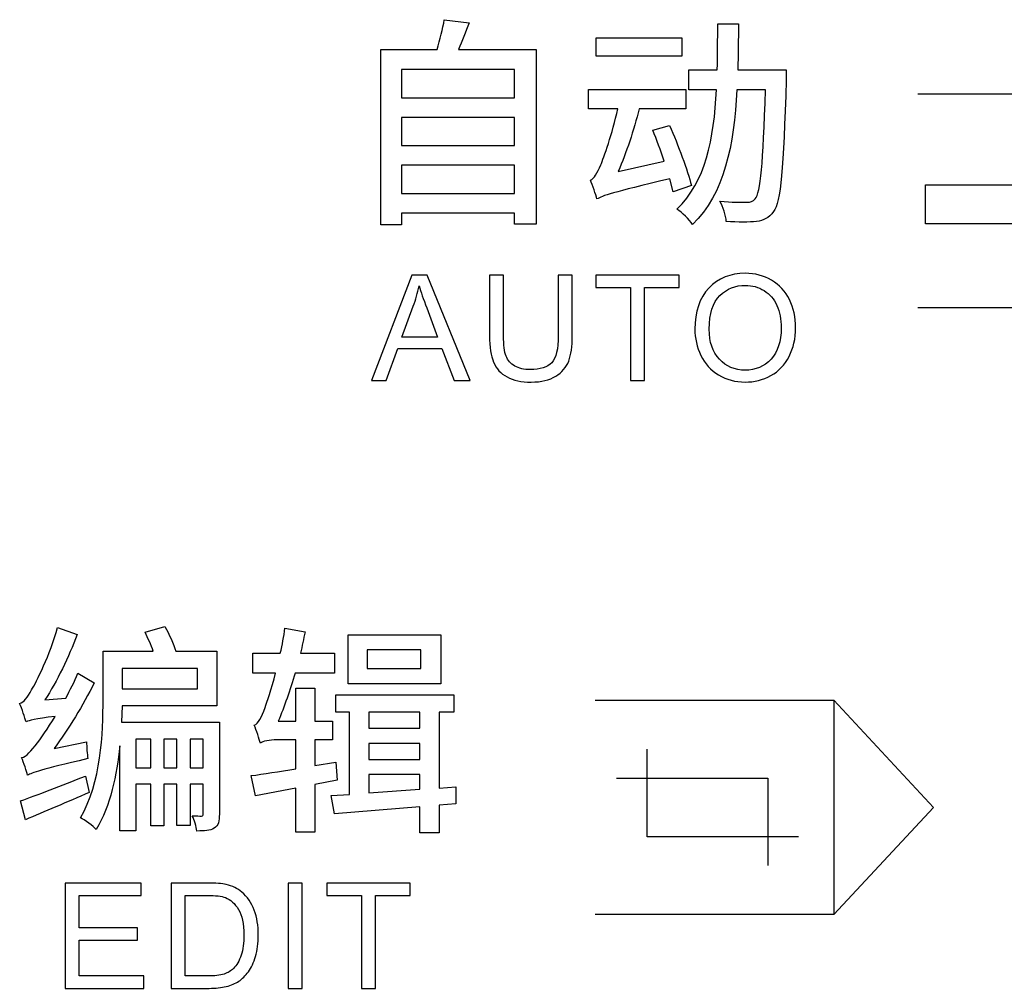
# Model space of a CAD drawing. Header units: millimetres. Extents: x 7205 to 9529, y -660 to 140.
# Tile 43 of 193: x 7388 to 7404, y -286 to -270. Entities that reach past the tile are written whole.
import ezdxf

# ---------------------------------------------------------------- set-up
doc = ezdxf.new("R2010")
doc.units = ezdxf.units.MM
doc.header["$LTSCALE"] = 3

msp = doc.modelspace()

# ---------------------------------------------------------------- linework, layer by layer
at = {"linetype": 'Continuous', "lineweight": 30}
for points, knots in [([(7395.317, -270.244), (7395.295, -270.385), (7395.246, -270.566), (7395.2, -270.722), (7395.2, -270.722), (7395.2, -270.722), (7394.296, -270.722), (7394.296, -270.722), (7394.296, -270.722), (7394.296, -270.722), (7394.296, -273.541), (7394.296, -273.541), (7394.296, -273.541), (7394.296, -273.541), (7394.632, -273.541), (7394.632, -273.541), (7394.632, -273.541), (7394.632, -273.541), (7394.632, -273.353), (7394.632, -273.353), (7394.632, -273.353), (7394.632, -273.353), (7396.444, -273.353), (7396.444, -273.353), (7396.444, -273.353), (7396.444, -273.353), (7396.444, -273.53), (7396.444, -273.53), (7396.444, -273.53), (7396.444, -273.53), (7396.795, -273.53), (7396.795, -273.53), (7396.795, -273.53), (7396.795, -273.53), (7396.795, -270.722), (7396.795, -270.722), (7396.795, -270.722), (7396.795, -270.722), (7395.544, -270.722), (7395.544, -270.722), (7395.544, -270.722), (7395.6, -270.591), (7395.661, -270.439), (7395.717, -270.293), (7395.717, -270.293), (7395.717, -270.293), (7395.317, -270.244), (7395.317, -270.244)], [0, 0, 0, 0, 0.076923, 0.076923, 0.076923, 0.076923, 0.153846, 0.153846, 0.153846, 0.153846, 0.230769, 0.230769, 0.230769, 0.230769, 0.307692, 0.307692, 0.307692, 0.307692, 0.384615, 0.384615, 0.384615, 0.384615, 0.461538, 0.461538, 0.461538, 0.461538, 0.538462, 0.538462, 0.538462, 0.538462, 0.615385, 0.615385, 0.615385, 0.615385, 0.692308, 0.692308, 0.692308, 0.692308, 0.769231, 0.769231, 0.769231, 0.769231, 0.846154, 0.846154, 0.846154, 0.846154, 1, 1, 1, 1]), ([(7399.71, -270.311), (7399.71, -270.563), (7399.71, -270.807), (7399.703, -271.049), (7399.703, -271.049), (7399.703, -271.049), (7399.245, -271.049), (7399.245, -271.049), (7399.245, -271.049), (7399.245, -271.049), (7399.245, -271.371), (7399.245, -271.371), (7399.245, -271.371), (7399.245, -271.371), (7399.692, -271.371), (7399.692, -271.371), (7399.692, -271.371), (7399.65, -272.162), (7399.515, -272.853), (7399.054, -273.289), (7399.054, -273.289), (7399.139, -273.339), (7399.252, -273.456), (7399.306, -273.538), (7399.306, -273.538), (7399.82, -273.041), (7399.972, -272.258), (7400.018, -271.371), (7400.018, -271.371), (7400.018, -271.371), (7400.479, -271.371), (7400.479, -271.371), (7400.479, -271.371), (7400.44, -272.57), (7400.398, -273.02), (7400.313, -273.123), (7400.313, -273.123), (7400.277, -273.169), (7400.238, -273.179), (7400.178, -273.179), (7400.178, -273.179), (7400.103, -273.179), (7399.933, -273.179), (7399.745, -273.162), (7399.745, -273.162), (7399.802, -273.254), (7399.841, -273.392), (7399.848, -273.488), (7399.848, -273.488), (7400.032, -273.499), (7400.22, -273.502), (7400.334, -273.488), (7400.334, -273.488), (7400.451, -273.47), (7400.529, -273.435), (7400.607, -273.328), (7400.607, -273.328), (7400.727, -273.169), (7400.766, -272.658), (7400.812, -271.208), (7400.812, -271.208), (7400.812, -271.162), (7400.812, -271.049), (7400.812, -271.049), (7400.812, -271.049), (7400.812, -271.049), (7400.032, -271.049), (7400.032, -271.049), (7400.032, -271.049), (7400.04, -270.807), (7400.043, -270.559), (7400.043, -270.311), (7400.043, -270.311), (7400.043, -270.311), (7399.71, -270.311), (7399.71, -270.311)], [0, 0, 0, 0, 0.05, 0.05, 0.05, 0.05, 0.1, 0.1, 0.1, 0.1, 0.15, 0.15, 0.15, 0.15, 0.2, 0.2, 0.2, 0.2, 0.25, 0.25, 0.25, 0.25, 0.3, 0.3, 0.3, 0.3, 0.35, 0.35, 0.35, 0.35, 0.4, 0.4, 0.4, 0.4, 0.45, 0.45, 0.45, 0.45, 0.5, 0.5, 0.5, 0.5, 0.55, 0.55, 0.55, 0.55, 0.6, 0.6, 0.6, 0.6, 0.65, 0.65, 0.65, 0.65, 0.7, 0.7, 0.7, 0.7, 0.75, 0.75, 0.75, 0.75, 0.8, 0.8, 0.8, 0.8, 0.85, 0.85, 0.85, 0.85, 0.9, 0.9, 0.9, 0.9, 1, 1, 1, 1]), ([(7397.756, -270.534), (7397.756, -270.534), (7397.756, -270.832), (7397.756, -270.832), (7397.756, -270.832), (7397.756, -270.832), (7399.135, -270.832), (7399.135, -270.832), (7399.135, -270.832), (7399.135, -270.832), (7399.135, -270.534), (7399.135, -270.534), (7399.135, -270.534), (7399.135, -270.534), (7397.756, -270.534), (7397.756, -270.534)], [0, 0, 0, 0, 0.2, 0.2, 0.2, 0.2, 0.4, 0.4, 0.4, 0.4, 0.6, 0.6, 0.6, 0.6, 1, 1, 1, 1]), ([(7394.632, -271.502), (7394.632, -271.502), (7394.632, -271.045), (7394.632, -271.045), (7394.632, -271.045), (7394.632, -271.045), (7396.444, -271.045), (7396.444, -271.045), (7396.444, -271.045), (7396.444, -271.045), (7396.444, -271.502), (7396.444, -271.502), (7396.444, -271.502), (7396.444, -271.502), (7394.632, -271.502), (7394.632, -271.502)], [0, 0, 0, 0, 0.2, 0.2, 0.2, 0.2, 0.4, 0.4, 0.4, 0.4, 0.6, 0.6, 0.6, 0.6, 1, 1, 1, 1]), ([(7397.77, -273.126), (7397.863, -273.07), (7398.001, -273.027), (7398.94, -272.8), (7398.94, -272.8), (7398.94, -272.8), (7398.997, -273.009), (7398.997, -273.009), (7398.997, -273.009), (7398.997, -273.009), (7399.288, -272.91), (7399.288, -272.91), (7399.288, -272.91), (7399.228, -272.669), (7399.072, -272.254), (7398.937, -271.946), (7398.937, -271.946), (7398.937, -271.946), (7398.667, -272.02), (7398.667, -272.02), (7398.667, -272.02), (7398.728, -272.172), (7398.795, -272.35), (7398.852, -272.52), (7398.852, -272.52), (7398.852, -272.52), (7398.111, -272.683), (7398.111, -272.683), (7398.111, -272.683), (7398.242, -272.382), (7398.362, -272.02), (7398.448, -271.676), (7398.448, -271.676), (7398.448, -271.676), (7399.199, -271.676), (7399.199, -271.676), (7399.199, -271.676), (7399.199, -271.676), (7399.199, -271.368), (7399.199, -271.368), (7399.199, -271.368), (7399.199, -271.368), (7397.632, -271.368), (7397.632, -271.368), (7397.632, -271.368), (7397.632, -271.368), (7397.632, -271.676), (7397.632, -271.676), (7397.632, -271.676), (7397.632, -271.676), (7398.104, -271.676), (7398.104, -271.676), (7398.104, -271.676), (7398.019, -272.073), (7397.88, -272.467), (7397.831, -272.577), (7397.831, -272.577), (7397.774, -272.711), (7397.724, -272.8), (7397.664, -272.821), (7397.664, -272.821), (7397.699, -272.903), (7397.753, -273.059), (7397.77, -273.126)], [0, 0, 0, 0, 0.058824, 0.058824, 0.058824, 0.058824, 0.117647, 0.117647, 0.117647, 0.117647, 0.176471, 0.176471, 0.176471, 0.176471, 0.235294, 0.235294, 0.235294, 0.235294, 0.294118, 0.294118, 0.294118, 0.294118, 0.352941, 0.352941, 0.352941, 0.352941, 0.411765, 0.411765, 0.411765, 0.411765, 0.470588, 0.470588, 0.470588, 0.470588, 0.529412, 0.529412, 0.529412, 0.529412, 0.588235, 0.588235, 0.588235, 0.588235, 0.647059, 0.647059, 0.647059, 0.647059, 0.705882, 0.705882, 0.705882, 0.705882, 0.764706, 0.764706, 0.764706, 0.764706, 0.823529, 0.823529, 0.823529, 0.823529, 0.882353, 0.882353, 0.882353, 0.882353, 1, 1, 1, 1]), ([(7402.924, -271.435), (7402.924, -271.435), (7406.762, -271.435), (7406.762, -271.435), (7406.762, -271.435), (7406.762, -271.435), (7408.361, -273.156), (7408.361, -273.156), (7408.361, -273.156), (7408.361, -273.156), (7406.762, -274.878), (7406.762, -274.878), (7406.762, -274.878), (7406.762, -274.878), (7402.924, -274.878), (7402.924, -274.878)], [0, 0, 0, 0, 0.2, 0.2, 0.2, 0.2, 0.4, 0.4, 0.4, 0.4, 0.6, 0.6, 0.6, 0.6, 1, 1, 1, 1]), ([(7394.632, -271.818), (7394.632, -271.818), (7396.444, -271.818), (7396.444, -271.818), (7396.444, -271.818), (7396.444, -271.818), (7396.444, -272.268), (7396.444, -272.268), (7396.444, -272.268), (7396.444, -272.268), (7394.632, -272.268), (7394.632, -272.268), (7394.632, -272.268), (7394.632, -272.268), (7394.632, -271.818), (7394.632, -271.818)], [0, 0, 0, 0, 0.2, 0.2, 0.2, 0.2, 0.4, 0.4, 0.4, 0.4, 0.6, 0.6, 0.6, 0.6, 1, 1, 1, 1]), ([(7404.637, -272.9), (7404.637, -272.9), (7403.047, -272.9), (7403.047, -272.9), (7403.047, -272.9), (7403.047, -272.9), (7403.047, -273.523), (7403.047, -273.523), (7403.047, -273.523), (7403.047, -273.523), (7404.637, -273.523), (7404.637, -273.523), (7404.637, -273.523), (7404.637, -273.523), (7404.637, -273.991), (7404.637, -273.991), (7404.637, -273.991), (7404.637, -273.991), (7405.556, -273.211), (7405.556, -273.211), (7405.556, -273.211), (7405.556, -273.211), (7404.637, -272.432), (7404.637, -272.432), (7404.637, -272.432), (7404.637, -272.432), (7404.637, -272.9), (7404.637, -272.9)], [0, 0, 0, 0, 0.125, 0.125, 0.125, 0.125, 0.25, 0.25, 0.25, 0.25, 0.375, 0.375, 0.375, 0.375, 0.5, 0.5, 0.5, 0.5, 0.625, 0.625, 0.625, 0.625, 0.75, 0.75, 0.75, 0.75, 1, 1, 1, 1]), ([(7394.632, -272.58), (7394.632, -272.58), (7396.444, -272.58), (7396.444, -272.58), (7396.444, -272.58), (7396.444, -272.58), (7396.444, -273.038), (7396.444, -273.038), (7396.444, -273.038), (7396.444, -273.038), (7394.632, -273.038), (7394.632, -273.038), (7394.632, -273.038), (7394.632, -273.038), (7394.632, -272.58), (7394.632, -272.58)], [0, 0, 0, 0, 0.2, 0.2, 0.2, 0.2, 0.4, 0.4, 0.4, 0.4, 0.6, 0.6, 0.6, 0.6, 1, 1, 1, 1]), ([(7399.343, -275.217), (7399.343, -274.937), (7399.418, -274.717), (7399.569, -274.558), (7399.569, -274.558), (7399.72, -274.399), (7399.915, -274.32), (7400.153, -274.32), (7400.153, -274.32), (7400.31, -274.32), (7400.451, -274.358), (7400.576, -274.432), (7400.576, -274.432), (7400.702, -274.506), (7400.797, -274.61), (7400.863, -274.744), (7400.863, -274.744), (7400.929, -274.877), (7400.962, -275.028), (7400.962, -275.197), (7400.962, -275.197), (7400.962, -275.369), (7400.927, -275.522), (7400.858, -275.658), (7400.858, -275.658), (7400.789, -275.793), (7400.69, -275.896), (7400.564, -275.965), (7400.564, -275.965), (7400.436, -276.035), (7400.299, -276.069), (7400.152, -276.069), (7400.152, -276.069), (7399.993, -276.069), (7399.851, -276.031), (7399.725, -275.954), (7399.725, -275.954), (7399.6, -275.877), (7399.504, -275.772), (7399.44, -275.639), (7399.44, -275.639), (7399.375, -275.506), (7399.343, -275.366), (7399.343, -275.217)], [0, 0, 0, 0, 0.083333, 0.083333, 0.083333, 0.083333, 0.166667, 0.166667, 0.166667, 0.166667, 0.25, 0.25, 0.25, 0.25, 0.333333, 0.333333, 0.333333, 0.333333, 0.416667, 0.416667, 0.416667, 0.416667, 0.5, 0.5, 0.5, 0.5, 0.583333, 0.583333, 0.583333, 0.583333, 0.666667, 0.666667, 0.666667, 0.666667, 0.75, 0.75, 0.75, 0.75, 0.833333, 0.833333, 0.833333, 0.833333, 1, 1, 1, 1]), ([(7394.147, -276.041), (7394.147, -276.041), (7394.796, -274.348), (7394.796, -274.348), (7394.796, -274.348), (7394.796, -274.348), (7395.042, -274.348), (7395.042, -274.348), (7395.042, -274.348), (7395.042, -274.348), (7395.731, -276.041), (7395.731, -276.041), (7395.731, -276.041), (7395.731, -276.041), (7395.476, -276.041), (7395.476, -276.041), (7395.476, -276.041), (7395.476, -276.041), (7395.28, -275.528), (7395.28, -275.528), (7395.28, -275.528), (7395.28, -275.528), (7394.568, -275.528), (7394.568, -275.528), (7394.568, -275.528), (7394.568, -275.528), (7394.384, -276.041), (7394.384, -276.041), (7394.384, -276.041), (7394.384, -276.041), (7394.147, -276.041), (7394.147, -276.041)], [0, 0, 0, 0, 0.111111, 0.111111, 0.111111, 0.111111, 0.222222, 0.222222, 0.222222, 0.222222, 0.333333, 0.333333, 0.333333, 0.333333, 0.444444, 0.444444, 0.444444, 0.444444, 0.555556, 0.555556, 0.555556, 0.555556, 0.666667, 0.666667, 0.666667, 0.666667, 0.777778, 0.777778, 0.777778, 0.777778, 1, 1, 1, 1]), ([(7397.149, -274.348), (7397.149, -274.348), (7397.373, -274.348), (7397.373, -274.348), (7397.373, -274.348), (7397.373, -274.348), (7397.373, -275.326), (7397.373, -275.326), (7397.373, -275.326), (7397.373, -275.496), (7397.354, -275.631), (7397.316, -275.731), (7397.316, -275.731), (7397.277, -275.831), (7397.208, -275.913), (7397.108, -275.975), (7397.108, -275.975), (7397.007, -276.038), (7396.876, -276.069), (7396.713, -276.069), (7396.713, -276.069), (7396.555, -276.069), (7396.425, -276.042), (7396.325, -275.987), (7396.325, -275.987), (7396.224, -275.933), (7396.152, -275.854), (7396.11, -275.75), (7396.11, -275.75), (7396.067, -275.647), (7396.045, -275.505), (7396.045, -275.326), (7396.045, -275.326), (7396.045, -275.326), (7396.045, -274.348), (7396.045, -274.348), (7396.045, -274.348), (7396.045, -274.348), (7396.269, -274.348), (7396.269, -274.348), (7396.269, -274.348), (7396.269, -274.348), (7396.269, -275.326), (7396.269, -275.326), (7396.269, -275.326), (7396.269, -275.472), (7396.283, -275.581), (7396.31, -275.651), (7396.31, -275.651), (7396.338, -275.72), (7396.384, -275.774), (7396.451, -275.812), (7396.451, -275.812), (7396.517, -275.849), (7396.598, -275.868), (7396.694, -275.868), (7396.694, -275.868), (7396.858, -275.868), (7396.975, -275.831), (7397.044, -275.757), (7397.044, -275.757), (7397.114, -275.682), (7397.149, -275.538), (7397.149, -275.326), (7397.149, -275.326), (7397.149, -275.326), (7397.149, -274.348), (7397.149, -274.348)], [0, 0, 0, 0, 0.055556, 0.055556, 0.055556, 0.055556, 0.111111, 0.111111, 0.111111, 0.111111, 0.166667, 0.166667, 0.166667, 0.166667, 0.222222, 0.222222, 0.222222, 0.222222, 0.277778, 0.277778, 0.277778, 0.277778, 0.333333, 0.333333, 0.333333, 0.333333, 0.388889, 0.388889, 0.388889, 0.388889, 0.444444, 0.444444, 0.444444, 0.444444, 0.5, 0.5, 0.5, 0.5, 0.555556, 0.555556, 0.555556, 0.555556, 0.611111, 0.611111, 0.611111, 0.611111, 0.666667, 0.666667, 0.666667, 0.666667, 0.722222, 0.722222, 0.722222, 0.722222, 0.777778, 0.777778, 0.777778, 0.777778, 0.833333, 0.833333, 0.833333, 0.833333, 0.888889, 0.888889, 0.888889, 0.888889, 1, 1, 1, 1]), ([(7398.309, -276.041), (7398.309, -276.041), (7398.309, -274.547), (7398.309, -274.547), (7398.309, -274.547), (7398.309, -274.547), (7397.751, -274.547), (7397.751, -274.547), (7397.751, -274.547), (7397.751, -274.547), (7397.751, -274.348), (7397.751, -274.348), (7397.751, -274.348), (7397.751, -274.348), (7399.091, -274.348), (7399.091, -274.348), (7399.091, -274.348), (7399.091, -274.348), (7399.091, -274.547), (7399.091, -274.547), (7399.091, -274.547), (7399.091, -274.547), (7398.533, -274.547), (7398.533, -274.547), (7398.533, -274.547), (7398.533, -274.547), (7398.533, -276.041), (7398.533, -276.041), (7398.533, -276.041), (7398.533, -276.041), (7398.309, -276.041), (7398.309, -276.041)], [0, 0, 0, 0, 0.111111, 0.111111, 0.111111, 0.111111, 0.222222, 0.222222, 0.222222, 0.222222, 0.333333, 0.333333, 0.333333, 0.333333, 0.444444, 0.444444, 0.444444, 0.444444, 0.555556, 0.555556, 0.555556, 0.555556, 0.666667, 0.666667, 0.666667, 0.666667, 0.777778, 0.777778, 0.777778, 0.777778, 1, 1, 1, 1]), ([(7394.634, -275.346), (7394.634, -275.346), (7395.21, -275.346), (7395.21, -275.346), (7395.21, -275.346), (7395.21, -275.346), (7395.034, -274.877), (7395.034, -274.877), (7395.034, -274.877), (7394.981, -274.734), (7394.94, -274.616), (7394.912, -274.523), (7394.912, -274.523), (7394.889, -274.634), (7394.858, -274.742), (7394.819, -274.849), (7394.819, -274.849), (7394.819, -274.849), (7394.634, -275.346), (7394.634, -275.346)], [0, 0, 0, 0, 0.166667, 0.166667, 0.166667, 0.166667, 0.333333, 0.333333, 0.333333, 0.333333, 0.5, 0.5, 0.5, 0.5, 0.666667, 0.666667, 0.666667, 0.666667, 1, 1, 1, 1]), ([(7399.574, -275.221), (7399.574, -275.425), (7399.629, -275.585), (7399.739, -275.702), (7399.739, -275.702), (7399.848, -275.819), (7399.986, -275.878), (7400.151, -275.878), (7400.151, -275.878), (7400.32, -275.878), (7400.458, -275.819), (7400.567, -275.701), (7400.567, -275.701), (7400.676, -275.582), (7400.73, -275.415), (7400.73, -275.197), (7400.73, -275.197), (7400.73, -275.06), (7400.707, -274.939), (7400.661, -274.837), (7400.661, -274.837), (7400.614, -274.735), (7400.546, -274.655), (7400.456, -274.599), (7400.456, -274.599), (7400.367, -274.542), (7400.266, -274.514), (7400.155, -274.514), (7400.155, -274.514), (7399.996, -274.514), (7399.86, -274.568), (7399.746, -274.677), (7399.746, -274.677), (7399.631, -274.786), (7399.574, -274.967), (7399.574, -275.221)], [0, 0, 0, 0, 0.1, 0.1, 0.1, 0.1, 0.2, 0.2, 0.2, 0.2, 0.3, 0.3, 0.3, 0.3, 0.4, 0.4, 0.4, 0.4, 0.5, 0.5, 0.5, 0.5, 0.6, 0.6, 0.6, 0.6, 0.7, 0.7, 0.7, 0.7, 0.8, 0.8, 0.8, 0.8, 1, 1, 1, 1]), ([(7388.597, -281.53), (7388.65, -281.505), (7388.732, -281.484), (7389.065, -281.442), (7389.065, -281.442), (7388.941, -281.644), (7388.831, -281.803), (7388.778, -281.867), (7388.778, -281.867), (7388.675, -282.002), (7388.604, -282.09), (7388.526, -282.105), (7388.526, -282.105), (7388.558, -282.183), (7388.608, -282.332), (7388.622, -282.388), (7388.622, -282.388), (7388.697, -282.346), (7388.817, -282.303), (7389.59, -282.122), (7389.59, -282.122), (7389.579, -282.055), (7389.569, -281.934), (7389.569, -281.849), (7389.569, -281.849), (7389.569, -281.849), (7389.048, -281.959), (7389.048, -281.959), (7389.048, -281.959), (7389.282, -281.644), (7389.512, -281.268), (7389.693, -280.903), (7389.693, -280.903), (7389.693, -280.903), (7389.431, -280.75), (7389.431, -280.75), (7389.431, -280.75), (7389.374, -280.885), (7389.303, -281.02), (7389.235, -281.151), (7389.235, -281.151), (7389.235, -281.151), (7388.899, -281.179), (7388.899, -281.179), (7388.899, -281.179), (7389.094, -280.878), (7389.282, -280.491), (7389.42, -280.126), (7389.42, -280.126), (7389.42, -280.126), (7389.104, -280.016), (7389.104, -280.016), (7389.104, -280.016), (7388.987, -280.442), (7388.76, -280.899), (7388.686, -281.016), (7388.686, -281.016), (7388.619, -281.137), (7388.562, -281.218), (7388.494, -281.236), (7388.494, -281.236), (7388.53, -281.318), (7388.58, -281.466), (7388.597, -281.53)], [0, 0, 0, 0, 0.058824, 0.058824, 0.058824, 0.058824, 0.117647, 0.117647, 0.117647, 0.117647, 0.176471, 0.176471, 0.176471, 0.176471, 0.235294, 0.235294, 0.235294, 0.235294, 0.294118, 0.294118, 0.294118, 0.294118, 0.352941, 0.352941, 0.352941, 0.352941, 0.411765, 0.411765, 0.411765, 0.411765, 0.470588, 0.470588, 0.470588, 0.470588, 0.529412, 0.529412, 0.529412, 0.529412, 0.588235, 0.588235, 0.588235, 0.588235, 0.647059, 0.647059, 0.647059, 0.647059, 0.705882, 0.705882, 0.705882, 0.705882, 0.764706, 0.764706, 0.764706, 0.764706, 0.823529, 0.823529, 0.823529, 0.823529, 0.882353, 0.882353, 0.882353, 0.882353, 1, 1, 1, 1]), ([(7390.508, -280.091), (7390.554, -280.183), (7390.604, -280.293), (7390.64, -280.396), (7390.64, -280.396), (7390.64, -280.396), (7389.835, -280.396), (7389.835, -280.396), (7389.835, -280.396), (7389.835, -280.396), (7389.835, -281.165), (7389.835, -281.165), (7389.835, -281.165), (7389.835, -281.711), (7389.803, -282.509), (7389.47, -283.073), (7389.47, -283.073), (7389.54, -283.104), (7389.675, -283.204), (7389.725, -283.26), (7389.725, -283.26), (7389.952, -282.881), (7390.058, -282.381), (7390.104, -281.917), (7390.104, -281.917), (7390.104, -281.917), (7390.104, -283.282), (7390.104, -283.282), (7390.104, -283.282), (7390.104, -283.282), (7390.363, -283.282), (7390.363, -283.282), (7390.363, -283.282), (7390.363, -283.282), (7390.363, -282.53), (7390.363, -282.53), (7390.363, -282.53), (7390.363, -282.53), (7390.601, -282.53), (7390.601, -282.53), (7390.601, -282.53), (7390.601, -282.53), (7390.601, -283.204), (7390.601, -283.204), (7390.601, -283.204), (7390.601, -283.204), (7390.813, -283.204), (7390.813, -283.204), (7390.813, -283.204), (7390.813, -283.204), (7390.813, -282.53), (7390.813, -282.53), (7390.813, -282.53), (7390.813, -282.53), (7391.019, -282.53), (7391.019, -282.53), (7391.019, -282.53), (7391.019, -282.53), (7391.019, -283.197), (7391.019, -283.197), (7391.019, -283.197), (7391.019, -283.197), (7391.232, -283.197), (7391.232, -283.197), (7391.232, -283.197), (7391.232, -283.197), (7391.232, -282.53), (7391.232, -282.53), (7391.232, -282.53), (7391.232, -282.53), (7391.444, -282.53), (7391.444, -282.53), (7391.444, -282.53), (7391.444, -282.53), (7391.444, -283.009), (7391.444, -283.009), (7391.444, -283.009), (7391.444, -283.034), (7391.437, -283.041), (7391.416, -283.044), (7391.416, -283.044), (7391.391, -283.044), (7391.334, -283.044), (7391.267, -283.041), (7391.267, -283.041), (7391.303, -283.108), (7391.331, -283.214), (7391.342, -283.285), (7391.342, -283.285), (7391.466, -283.285), (7391.551, -283.282), (7391.618, -283.239), (7391.618, -283.239), (7391.689, -283.197), (7391.703, -283.122), (7391.703, -283.012), (7391.703, -283.012), (7391.703, -283.012), (7391.703, -281.534), (7391.703, -281.534), (7391.703, -281.534), (7391.703, -281.534), (7391.444, -281.537), (7391.444, -281.537), (7391.444, -281.537), (7391.444, -281.537), (7390.133, -281.537), (7390.133, -281.537), (7390.133, -281.537), (7390.133, -281.537), (7390.14, -281.275), (7390.14, -281.275), (7390.14, -281.275), (7390.14, -281.275), (7391.661, -281.275), (7391.661, -281.275), (7391.661, -281.275), (7391.661, -281.275), (7391.661, -280.396), (7391.661, -280.396), (7391.661, -280.396), (7391.661, -280.396), (7391.005, -280.396), (7391.005, -280.396), (7391.005, -280.396), (7390.966, -280.279), (7390.898, -280.119), (7390.827, -279.999), (7390.827, -279.999), (7390.827, -279.999), (7390.508, -280.091), (7390.508, -280.091)], [0, 0, 0, 0, 0.029412, 0.029412, 0.029412, 0.029412, 0.058824, 0.058824, 0.058824, 0.058824, 0.088235, 0.088235, 0.088235, 0.088235, 0.117647, 0.117647, 0.117647, 0.117647, 0.147059, 0.147059, 0.147059, 0.147059, 0.176471, 0.176471, 0.176471, 0.176471, 0.205882, 0.205882, 0.205882, 0.205882, 0.235294, 0.235294, 0.235294, 0.235294, 0.264706, 0.264706, 0.264706, 0.264706, 0.294118, 0.294118, 0.294118, 0.294118, 0.323529, 0.323529, 0.323529, 0.323529, 0.352941, 0.352941, 0.352941, 0.352941, 0.382353, 0.382353, 0.382353, 0.382353, 0.411765, 0.411765, 0.411765, 0.411765, 0.441176, 0.441176, 0.441176, 0.441176, 0.470588, 0.470588, 0.470588, 0.470588, 0.5, 0.5, 0.5, 0.5, 0.529412, 0.529412, 0.529412, 0.529412, 0.558824, 0.558824, 0.558824, 0.558824, 0.588235, 0.588235, 0.588235, 0.588235, 0.617647, 0.617647, 0.617647, 0.617647, 0.647059, 0.647059, 0.647059, 0.647059, 0.676471, 0.676471, 0.676471, 0.676471, 0.705882, 0.705882, 0.705882, 0.705882, 0.735294, 0.735294, 0.735294, 0.735294, 0.764706, 0.764706, 0.764706, 0.764706, 0.794118, 0.794118, 0.794118, 0.794118, 0.823529, 0.823529, 0.823529, 0.823529, 0.852941, 0.852941, 0.852941, 0.852941, 0.882353, 0.882353, 0.882353, 0.882353, 0.911765, 0.911765, 0.911765, 0.911765, 0.941176, 0.941176, 0.941176, 0.941176, 1, 1, 1, 1]), ([(7392.363, -281.874), (7392.395, -281.842), (7392.512, -281.821), (7392.625, -281.821), (7392.625, -281.821), (7392.625, -281.821), (7392.934, -281.821), (7392.934, -281.821), (7392.934, -281.821), (7392.934, -281.821), (7392.934, -282.285), (7392.934, -282.285), (7392.934, -282.285), (7392.661, -282.328), (7392.409, -282.371), (7392.214, -282.395), (7392.214, -282.395), (7392.214, -282.395), (7392.281, -282.722), (7392.281, -282.722), (7392.281, -282.722), (7392.281, -282.722), (7392.934, -282.597), (7392.934, -282.597), (7392.934, -282.597), (7392.934, -282.597), (7392.934, -283.303), (7392.934, -283.303), (7392.934, -283.303), (7392.934, -283.303), (7393.239, -283.303), (7393.239, -283.303), (7393.239, -283.303), (7393.239, -283.303), (7393.239, -282.537), (7393.239, -282.537), (7393.239, -282.537), (7393.239, -282.537), (7393.597, -282.466), (7393.597, -282.466), (7393.597, -282.466), (7393.597, -282.466), (7393.575, -282.176), (7393.575, -282.176), (7393.575, -282.176), (7393.575, -282.176), (7393.239, -282.232), (7393.239, -282.232), (7393.239, -282.232), (7393.239, -282.232), (7393.239, -281.821), (7393.239, -281.821), (7393.239, -281.821), (7393.239, -281.821), (7393.519, -281.821), (7393.519, -281.821), (7393.519, -281.821), (7393.519, -281.821), (7393.519, -281.52), (7393.519, -281.52), (7393.519, -281.52), (7393.519, -281.52), (7393.239, -281.52), (7393.239, -281.52), (7393.239, -281.52), (7393.239, -281.52), (7393.239, -280.991), (7393.239, -280.991), (7393.239, -280.991), (7393.239, -280.991), (7392.934, -280.991), (7392.934, -280.991), (7392.934, -280.991), (7392.934, -280.991), (7392.934, -281.52), (7392.934, -281.52), (7392.934, -281.52), (7392.934, -281.52), (7392.65, -281.52), (7392.65, -281.52), (7392.65, -281.52), (7392.746, -281.289), (7392.838, -281.023), (7392.919, -280.747), (7392.919, -280.747), (7392.919, -280.747), (7393.554, -280.747), (7393.554, -280.747), (7393.554, -280.747), (7393.554, -280.747), (7393.554, -280.428), (7393.554, -280.428), (7393.554, -280.428), (7393.554, -280.428), (7393.005, -280.428), (7393.005, -280.428), (7393.005, -280.428), (7393.033, -280.314), (7393.058, -280.197), (7393.079, -280.084), (7393.079, -280.084), (7393.079, -280.084), (7392.756, -280.023), (7392.756, -280.023), (7392.756, -280.023), (7392.739, -280.158), (7392.714, -280.293), (7392.682, -280.428), (7392.682, -280.428), (7392.682, -280.428), (7392.242, -280.428), (7392.242, -280.428), (7392.242, -280.428), (7392.242, -280.428), (7392.242, -280.747), (7392.242, -280.747), (7392.242, -280.747), (7392.242, -280.747), (7392.607, -280.747), (7392.607, -280.747), (7392.607, -280.747), (7392.54, -281.005), (7392.469, -281.218), (7392.437, -281.3), (7392.437, -281.3), (7392.377, -281.456), (7392.327, -281.566), (7392.263, -281.583), (7392.263, -281.583), (7392.299, -281.661), (7392.345, -281.81), (7392.363, -281.874)], [0, 0, 0, 0, 0.029412, 0.029412, 0.029412, 0.029412, 0.058824, 0.058824, 0.058824, 0.058824, 0.088235, 0.088235, 0.088235, 0.088235, 0.117647, 0.117647, 0.117647, 0.117647, 0.147059, 0.147059, 0.147059, 0.147059, 0.176471, 0.176471, 0.176471, 0.176471, 0.205882, 0.205882, 0.205882, 0.205882, 0.235294, 0.235294, 0.235294, 0.235294, 0.264706, 0.264706, 0.264706, 0.264706, 0.294118, 0.294118, 0.294118, 0.294118, 0.323529, 0.323529, 0.323529, 0.323529, 0.352941, 0.352941, 0.352941, 0.352941, 0.382353, 0.382353, 0.382353, 0.382353, 0.411765, 0.411765, 0.411765, 0.411765, 0.441176, 0.441176, 0.441176, 0.441176, 0.470588, 0.470588, 0.470588, 0.470588, 0.5, 0.5, 0.5, 0.5, 0.529412, 0.529412, 0.529412, 0.529412, 0.558824, 0.558824, 0.558824, 0.558824, 0.588235, 0.588235, 0.588235, 0.588235, 0.617647, 0.617647, 0.617647, 0.617647, 0.647059, 0.647059, 0.647059, 0.647059, 0.676471, 0.676471, 0.676471, 0.676471, 0.705882, 0.705882, 0.705882, 0.705882, 0.735294, 0.735294, 0.735294, 0.735294, 0.764706, 0.764706, 0.764706, 0.764706, 0.794118, 0.794118, 0.794118, 0.794118, 0.823529, 0.823529, 0.823529, 0.823529, 0.852941, 0.852941, 0.852941, 0.852941, 0.882353, 0.882353, 0.882353, 0.882353, 0.911765, 0.911765, 0.911765, 0.911765, 0.941176, 0.941176, 0.941176, 0.941176, 1, 1, 1, 1]), ([(7393.77, -280.133), (7393.77, -280.133), (7393.77, -280.917), (7393.77, -280.917), (7393.77, -280.917), (7393.77, -280.917), (7395.263, -280.917), (7395.263, -280.917), (7395.263, -280.917), (7395.263, -280.917), (7395.263, -280.133), (7395.263, -280.133), (7395.263, -280.133), (7395.263, -280.133), (7393.77, -280.133), (7393.77, -280.133)], [0, 0, 0, 0, 0.2, 0.2, 0.2, 0.2, 0.4, 0.4, 0.4, 0.4, 0.6, 0.6, 0.6, 0.6, 1, 1, 1, 1]), ([(7394.079, -280.374), (7394.079, -280.374), (7394.94, -280.374), (7394.94, -280.374), (7394.94, -280.374), (7394.94, -280.374), (7394.94, -280.672), (7394.94, -280.672), (7394.94, -280.672), (7394.94, -280.672), (7394.079, -280.672), (7394.079, -280.672), (7394.079, -280.672), (7394.079, -280.672), (7394.079, -280.374), (7394.079, -280.374)], [0, 0, 0, 0, 0.2, 0.2, 0.2, 0.2, 0.4, 0.4, 0.4, 0.4, 0.6, 0.6, 0.6, 0.6, 1, 1, 1, 1]), ([(7390.14, -280.672), (7390.14, -280.672), (7391.349, -280.672), (7391.349, -280.672), (7391.349, -280.672), (7391.349, -280.672), (7391.349, -280.998), (7391.349, -280.998), (7391.349, -280.998), (7391.349, -280.998), (7390.14, -280.998), (7390.14, -280.998), (7390.14, -280.998), (7390.14, -280.998), (7390.14, -280.672), (7390.14, -280.672)], [0, 0, 0, 0, 0.2, 0.2, 0.2, 0.2, 0.4, 0.4, 0.4, 0.4, 0.6, 0.6, 0.6, 0.6, 1, 1, 1, 1]), ([(7393.501, -282.713), (7393.501, -282.713), (7393.551, -283.008), (7393.551, -283.008), (7393.551, -283.008), (7393.551, -283.008), (7394.923, -282.898), (7394.923, -282.898), (7394.923, -282.898), (7394.923, -282.898), (7394.923, -283.314), (7394.923, -283.314), (7394.923, -283.314), (7394.923, -283.314), (7395.235, -283.314), (7395.235, -283.314), (7395.235, -283.314), (7395.235, -283.314), (7395.235, -282.87), (7395.235, -282.87), (7395.235, -282.87), (7395.235, -282.87), (7395.501, -282.849), (7395.501, -282.849), (7395.501, -282.849), (7395.501, -282.849), (7395.501, -282.573), (7395.501, -282.573), (7395.501, -282.573), (7395.501, -282.573), (7395.235, -282.594), (7395.235, -282.594), (7395.235, -282.594), (7395.235, -282.594), (7395.235, -281.374), (7395.235, -281.374), (7395.235, -281.374), (7395.235, -281.374), (7395.472, -281.374), (7395.472, -281.374), (7395.472, -281.374), (7395.472, -281.374), (7395.472, -281.098), (7395.472, -281.098), (7395.472, -281.098), (7395.472, -281.098), (7393.575, -281.098), (7393.575, -281.098), (7393.575, -281.098), (7393.575, -281.098), (7393.575, -281.374), (7393.575, -281.374), (7393.575, -281.374), (7393.575, -281.374), (7393.795, -281.374), (7393.795, -281.374), (7393.795, -281.374), (7393.795, -281.374), (7393.795, -282.697), (7393.795, -282.697), (7393.795, -282.697), (7393.795, -282.697), (7393.501, -282.713), (7393.501, -282.713)], [0, 0, 0, 0, 0.058824, 0.058824, 0.058824, 0.058824, 0.117647, 0.117647, 0.117647, 0.117647, 0.176471, 0.176471, 0.176471, 0.176471, 0.235294, 0.235294, 0.235294, 0.235294, 0.294118, 0.294118, 0.294118, 0.294118, 0.352941, 0.352941, 0.352941, 0.352941, 0.411765, 0.411765, 0.411765, 0.411765, 0.470588, 0.470588, 0.470588, 0.470588, 0.529412, 0.529412, 0.529412, 0.529412, 0.588235, 0.588235, 0.588235, 0.588235, 0.647059, 0.647059, 0.647059, 0.647059, 0.705882, 0.705882, 0.705882, 0.705882, 0.764706, 0.764706, 0.764706, 0.764706, 0.823529, 0.823529, 0.823529, 0.823529, 0.882353, 0.882353, 0.882353, 0.882353, 1, 1, 1, 1]), ([(7397.742, -281.184), (7397.742, -281.184), (7401.579, -281.184), (7401.579, -281.184), (7401.579, -281.184), (7401.579, -281.184), (7403.178, -282.906), (7403.178, -282.906), (7403.178, -282.906), (7403.178, -282.906), (7401.579, -284.628), (7401.579, -284.628), (7401.579, -284.628), (7401.579, -284.628), (7397.742, -284.628), (7397.742, -284.628)], [0, 0, 0, 0, 0.2, 0.2, 0.2, 0.2, 0.4, 0.4, 0.4, 0.4, 0.6, 0.6, 0.6, 0.6, 1, 1, 1, 1]), ([(7401.579, -281.184), (7401.579, -281.184), (7403.178, -282.906), (7403.178, -282.906), (7403.178, -282.906), (7403.178, -282.906), (7401.579, -284.628), (7401.579, -284.628), (7401.579, -284.628), (7401.579, -284.628), (7401.579, -281.184), (7401.579, -281.184)], [0, 0, 0, 0, 0.25, 0.25, 0.25, 0.25, 0.5, 0.5, 0.5, 0.5, 1, 1, 1, 1]), ([(7394.923, -281.374), (7394.923, -281.374), (7394.923, -281.633), (7394.923, -281.633), (7394.923, -281.633), (7394.923, -281.633), (7394.104, -281.633), (7394.104, -281.633), (7394.104, -281.633), (7394.104, -281.633), (7394.104, -281.374), (7394.104, -281.374), (7394.104, -281.374), (7394.104, -281.374), (7394.923, -281.374), (7394.923, -281.374)], [0, 0, 0, 0, 0.2, 0.2, 0.2, 0.2, 0.4, 0.4, 0.4, 0.4, 0.6, 0.6, 0.6, 0.6, 1, 1, 1, 1]), ([(7390.601, -281.807), (7390.601, -281.807), (7390.601, -282.271), (7390.601, -282.271), (7390.601, -282.271), (7390.601, -282.271), (7390.363, -282.271), (7390.363, -282.271), (7390.363, -282.271), (7390.363, -282.271), (7390.363, -281.807), (7390.363, -281.807), (7390.363, -281.807), (7390.363, -281.807), (7390.601, -281.807), (7390.601, -281.807)], [0, 0, 0, 0, 0.2, 0.2, 0.2, 0.2, 0.4, 0.4, 0.4, 0.4, 0.6, 0.6, 0.6, 0.6, 1, 1, 1, 1]), ([(7390.813, -281.807), (7390.813, -281.807), (7391.019, -281.807), (7391.019, -281.807), (7391.019, -281.807), (7391.019, -281.807), (7391.019, -282.271), (7391.019, -282.271), (7391.019, -282.271), (7391.019, -282.271), (7390.813, -282.271), (7390.813, -282.271), (7390.813, -282.271), (7390.813, -282.271), (7390.813, -281.807), (7390.813, -281.807)], [0, 0, 0, 0, 0.2, 0.2, 0.2, 0.2, 0.4, 0.4, 0.4, 0.4, 0.6, 0.6, 0.6, 0.6, 1, 1, 1, 1]), ([(7391.232, -281.807), (7391.232, -281.807), (7391.444, -281.807), (7391.444, -281.807), (7391.444, -281.807), (7391.444, -281.807), (7391.444, -282.271), (7391.444, -282.271), (7391.444, -282.271), (7391.444, -282.271), (7391.232, -282.271), (7391.232, -282.271), (7391.232, -282.271), (7391.232, -282.271), (7391.232, -281.807), (7391.232, -281.807)], [0, 0, 0, 0, 0.2, 0.2, 0.2, 0.2, 0.4, 0.4, 0.4, 0.4, 0.6, 0.6, 0.6, 0.6, 1, 1, 1, 1]), ([(7394.923, -281.878), (7394.923, -281.878), (7394.923, -282.133), (7394.923, -282.133), (7394.923, -282.133), (7394.923, -282.133), (7394.104, -282.133), (7394.104, -282.133), (7394.104, -282.133), (7394.104, -282.133), (7394.104, -281.878), (7394.104, -281.878), (7394.104, -281.878), (7394.104, -281.878), (7394.923, -281.878), (7394.923, -281.878)], [0, 0, 0, 0, 0.2, 0.2, 0.2, 0.2, 0.4, 0.4, 0.4, 0.4, 0.6, 0.6, 0.6, 0.6, 1, 1, 1, 1]), ([(7401.009, -283.376), (7401.009, -283.376), (7398.576, -283.376), (7398.576, -283.376), (7398.576, -283.376), (7398.576, -283.376), (7398.576, -281.971), (7398.576, -281.971)], [0, 0, 0, 0, 0.333333, 0.333333, 0.333333, 0.333333, 1, 1, 1, 1]), ([(7388.509, -282.8), (7388.509, -282.8), (7388.587, -283.104), (7388.587, -283.104), (7388.587, -283.104), (7388.881, -282.98), (7389.257, -282.821), (7389.611, -282.665), (7389.611, -282.665), (7389.611, -282.665), (7389.551, -282.402), (7389.551, -282.402), (7389.551, -282.402), (7389.165, -282.555), (7388.771, -282.711), (7388.509, -282.8)], [0, 0, 0, 0, 0.2, 0.2, 0.2, 0.2, 0.4, 0.4, 0.4, 0.4, 0.6, 0.6, 0.6, 0.6, 1, 1, 1, 1]), ([(7394.923, -282.378), (7394.923, -282.378), (7394.923, -282.613), (7394.923, -282.613), (7394.923, -282.613), (7394.923, -282.613), (7394.104, -282.674), (7394.104, -282.674), (7394.104, -282.674), (7394.104, -282.674), (7394.104, -282.378), (7394.104, -282.378), (7394.104, -282.378), (7394.104, -282.378), (7394.923, -282.378), (7394.923, -282.378)], [0, 0, 0, 0, 0.2, 0.2, 0.2, 0.2, 0.4, 0.4, 0.4, 0.4, 0.6, 0.6, 0.6, 0.6, 1, 1, 1, 1]), ([(7398.083, -282.436), (7398.083, -282.436), (7400.517, -282.436), (7400.517, -282.436), (7400.517, -282.436), (7400.517, -282.436), (7400.517, -283.841), (7400.517, -283.841)], [0, 0, 0, 0, 0.333333, 0.333333, 0.333333, 0.333333, 1, 1, 1, 1]), ([(7389.226, -285.814), (7389.226, -285.814), (7389.226, -284.121), (7389.226, -284.121), (7389.226, -284.121), (7389.226, -284.121), (7390.449, -284.121), (7390.449, -284.121), (7390.449, -284.121), (7390.449, -284.121), (7390.449, -284.32), (7390.449, -284.32), (7390.449, -284.32), (7390.449, -284.32), (7389.451, -284.32), (7389.451, -284.32), (7389.451, -284.32), (7389.451, -284.32), (7389.451, -284.84), (7389.451, -284.84), (7389.451, -284.84), (7389.451, -284.84), (7390.385, -284.84), (7390.385, -284.84), (7390.385, -284.84), (7390.385, -284.84), (7390.385, -285.038), (7390.385, -285.038), (7390.385, -285.038), (7390.385, -285.038), (7389.451, -285.038), (7389.451, -285.038), (7389.451, -285.038), (7389.451, -285.038), (7389.451, -285.615), (7389.451, -285.615), (7389.451, -285.615), (7389.451, -285.615), (7390.489, -285.615), (7390.489, -285.615), (7390.489, -285.615), (7390.489, -285.615), (7390.489, -285.814), (7390.489, -285.814), (7390.489, -285.814), (7390.489, -285.814), (7389.226, -285.814), (7389.226, -285.814)], [0, 0, 0, 0, 0.076923, 0.076923, 0.076923, 0.076923, 0.153846, 0.153846, 0.153846, 0.153846, 0.230769, 0.230769, 0.230769, 0.230769, 0.307692, 0.307692, 0.307692, 0.307692, 0.384615, 0.384615, 0.384615, 0.384615, 0.461538, 0.461538, 0.461538, 0.461538, 0.538462, 0.538462, 0.538462, 0.538462, 0.615385, 0.615385, 0.615385, 0.615385, 0.692308, 0.692308, 0.692308, 0.692308, 0.769231, 0.769231, 0.769231, 0.769231, 0.846154, 0.846154, 0.846154, 0.846154, 1, 1, 1, 1]), ([(7390.93, -285.814), (7390.93, -285.814), (7390.93, -284.121), (7390.93, -284.121), (7390.93, -284.121), (7390.93, -284.121), (7391.513, -284.121), (7391.513, -284.121), (7391.513, -284.121), (7391.644, -284.121), (7391.745, -284.129), (7391.814, -284.145), (7391.814, -284.145), (7391.911, -284.168), (7391.994, -284.208), (7392.062, -284.266), (7392.062, -284.266), (7392.152, -284.342), (7392.218, -284.438), (7392.263, -284.556), (7392.263, -284.556), (7392.307, -284.673), (7392.329, -284.807), (7392.329, -284.958), (7392.329, -284.958), (7392.329, -285.087), (7392.314, -285.201), (7392.284, -285.3), (7392.284, -285.3), (7392.254, -285.399), (7392.216, -285.481), (7392.169, -285.546), (7392.169, -285.546), (7392.122, -285.611), (7392.07, -285.663), (7392.014, -285.7), (7392.014, -285.7), (7391.959, -285.737), (7391.891, -285.765), (7391.813, -285.785), (7391.813, -285.785), (7391.733, -285.804), (7391.643, -285.814), (7391.54, -285.814), (7391.54, -285.814), (7391.54, -285.814), (7390.93, -285.814), (7390.93, -285.814)], [0, 0, 0, 0, 0.076923, 0.076923, 0.076923, 0.076923, 0.153846, 0.153846, 0.153846, 0.153846, 0.230769, 0.230769, 0.230769, 0.230769, 0.307692, 0.307692, 0.307692, 0.307692, 0.384615, 0.384615, 0.384615, 0.384615, 0.461538, 0.461538, 0.461538, 0.461538, 0.538462, 0.538462, 0.538462, 0.538462, 0.615385, 0.615385, 0.615385, 0.615385, 0.692308, 0.692308, 0.692308, 0.692308, 0.769231, 0.769231, 0.769231, 0.769231, 0.846154, 0.846154, 0.846154, 0.846154, 1, 1, 1, 1]), ([(7392.806, -285.814), (7392.806, -285.814), (7392.806, -284.121), (7392.806, -284.121), (7392.806, -284.121), (7392.806, -284.121), (7393.031, -284.121), (7393.031, -284.121), (7393.031, -284.121), (7393.031, -284.121), (7393.031, -285.814), (7393.031, -285.814), (7393.031, -285.814), (7393.031, -285.814), (7392.806, -285.814), (7392.806, -285.814)], [0, 0, 0, 0, 0.2, 0.2, 0.2, 0.2, 0.4, 0.4, 0.4, 0.4, 0.6, 0.6, 0.6, 0.6, 1, 1, 1, 1]), ([(7393.986, -285.814), (7393.986, -285.814), (7393.986, -284.32), (7393.986, -284.32), (7393.986, -284.32), (7393.986, -284.32), (7393.429, -284.32), (7393.429, -284.32), (7393.429, -284.32), (7393.429, -284.32), (7393.429, -284.121), (7393.429, -284.121), (7393.429, -284.121), (7393.429, -284.121), (7394.769, -284.121), (7394.769, -284.121), (7394.769, -284.121), (7394.769, -284.121), (7394.769, -284.32), (7394.769, -284.32), (7394.769, -284.32), (7394.769, -284.32), (7394.211, -284.32), (7394.211, -284.32), (7394.211, -284.32), (7394.211, -284.32), (7394.211, -285.814), (7394.211, -285.814), (7394.211, -285.814), (7394.211, -285.814), (7393.986, -285.814), (7393.986, -285.814)], [0, 0, 0, 0, 0.111111, 0.111111, 0.111111, 0.111111, 0.222222, 0.222222, 0.222222, 0.222222, 0.333333, 0.333333, 0.333333, 0.333333, 0.444444, 0.444444, 0.444444, 0.444444, 0.555556, 0.555556, 0.555556, 0.555556, 0.666667, 0.666667, 0.666667, 0.666667, 0.777778, 0.777778, 0.777778, 0.777778, 1, 1, 1, 1]), ([(7391.154, -285.615), (7391.154, -285.615), (7391.515, -285.615), (7391.515, -285.615), (7391.515, -285.615), (7391.627, -285.615), (7391.714, -285.605), (7391.778, -285.584), (7391.778, -285.584), (7391.841, -285.563), (7391.891, -285.534), (7391.929, -285.496), (7391.929, -285.496), (7391.982, -285.443), (7392.023, -285.371), (7392.053, -285.281), (7392.053, -285.281), (7392.083, -285.191), (7392.097, -285.083), (7392.097, -284.955), (7392.097, -284.955), (7392.097, -284.777), (7392.068, -284.641), (7392.01, -284.546), (7392.01, -284.546), (7391.953, -284.45), (7391.882, -284.387), (7391.799, -284.354), (7391.799, -284.354), (7391.739, -284.331), (7391.642, -284.32), (7391.509, -284.32), (7391.509, -284.32), (7391.509, -284.32), (7391.154, -284.32), (7391.154, -284.32), (7391.154, -284.32), (7391.154, -284.32), (7391.154, -285.615), (7391.154, -285.615)], [0, 0, 0, 0, 0.090909, 0.090909, 0.090909, 0.090909, 0.181818, 0.181818, 0.181818, 0.181818, 0.272727, 0.272727, 0.272727, 0.272727, 0.363636, 0.363636, 0.363636, 0.363636, 0.454545, 0.454545, 0.454545, 0.454545, 0.545455, 0.545455, 0.545455, 0.545455, 0.636364, 0.636364, 0.636364, 0.636364, 0.727273, 0.727273, 0.727273, 0.727273, 0.818182, 0.818182, 0.818182, 0.818182, 1, 1, 1, 1])]:
    msp.add_open_spline(points, degree=3, knots=knots, dxfattribs=at)

doc.saveas('drawing.dxf')
